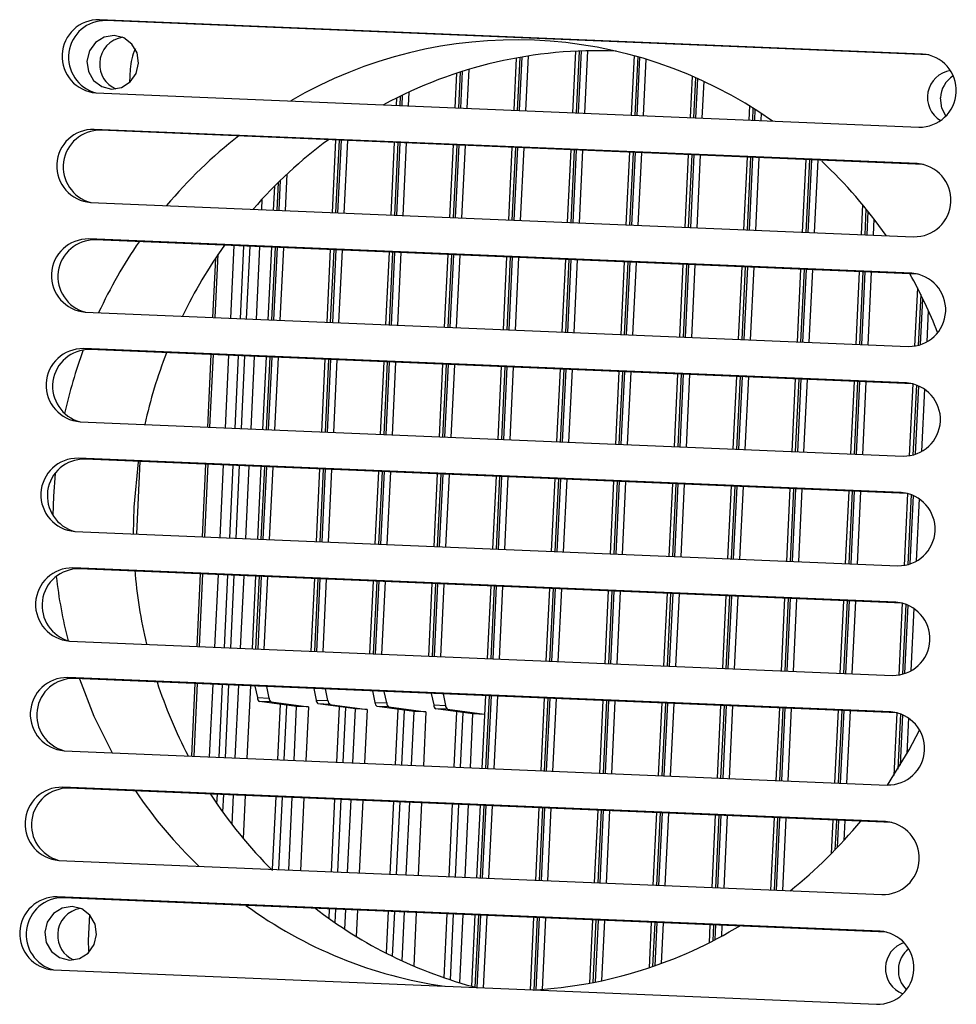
# Model space of a CAD drawing. Header units: millimetres. Extents: x 9 to 583, y 10 to 410.
# Tile 40 of 107: x 243 to 259, y 101 to 117. Entities that reach past the tile are written whole.
import ezdxf

# ---------------------------------------------------------------- set-up
doc = ezdxf.new("R2010")
doc.units = ezdxf.units.MM

msp = doc.modelspace()

# ---------------------------------------------------------------- linework, layer by layer
at = {"color": 7, "linetype": 'Continuous', "lineweight": 25}
for p, q in [((257.9519, 116.2603), (244.4619, 116.8228)), ((244.5671, 116.8085), (244.4619, 116.8228)), ((258.0561, 116.246), (244.5671, 116.8085)), ((252.2641, 116.3069), (252.2154, 115.2988)), ((253.226, 116.2336), (253.179, 115.2586)), ((251.2931, 116.1944), (251.2518, 115.339)), ((244.9665, 116.01), (244.9561, 115.7943)), ((250.3155, 115.9438), (250.2883, 115.3792)), ((254.1754, 115.8998), (254.1426, 115.2184)), ((244.404, 115.6245), (257.8941, 115.062)), ((249.3304, 115.5375), (249.3247, 115.4193)), ((255.1173, 115.4099), (255.1061, 115.1783)), ((257.8651, 114.4629), (244.3751, 115.0254)), ((244.4803, 115.0111), (244.3751, 115.0254)), ((257.9693, 114.4486), (244.4803, 115.0111)), ((248.3317, 114.8505), (248.2744, 113.6621)), ((249.2953, 114.8103), (249.2379, 113.6219)), ((250.2589, 114.7701), (250.2015, 113.5818)), ((251.2224, 114.7299), (251.1651, 113.5416)), ((252.186, 114.6898), (252.1287, 113.5014)), ((253.1496, 114.6496), (253.0922, 113.4612)), ((254.1132, 114.6094), (254.0558, 113.421)), ((255.0767, 114.5692), (255.0194, 113.3809)), ((256.0403, 114.529), (255.9829, 113.3407)), ((247.3295, 114.0907), (247.3108, 113.7023)), ((244.3173, 113.8271), (257.8073, 113.2646)), ((247.1217, 113.7102), (247.13, 113.8827)), ((256.9702, 113.7921), (256.9465, 113.3005)), ((257.7784, 112.6655), (244.2884, 113.228)), ((244.3936, 113.2137), (244.2884, 113.228)), ((257.8826, 112.6512), (244.3936, 113.2137)), ((246.6144, 111.9303), (246.6717, 113.1187)), ((247.035, 111.9128), (247.0923, 113.1012)), ((247.2814, 113.0933), (247.224, 111.9049)), ((248.245, 113.0531), (248.1876, 111.8647)), ((249.2085, 113.0129), (249.1512, 111.8246)), ((246.3645, 112.9108), (246.3178, 111.9427)), ((246.3607, 111.9409), (246.4108, 112.9794)), ((250.1721, 112.9727), (250.1148, 111.7844)), ((251.1357, 112.9326), (251.0783, 111.7442)), ((252.0993, 112.8924), (252.0419, 111.704)), ((253.0628, 112.8522), (253.0055, 111.6638)), ((254.0264, 112.812), (253.969, 111.6237)), ((254.99, 112.7718), (254.9326, 111.5835)), ((255.9535, 112.7317), (255.8962, 111.5433)), ((256.9171, 112.6915), (256.8598, 111.5031)), ((257.8698, 112.426), (257.8238, 111.4725)), ((244.2305, 112.0297), (257.7205, 111.4672)), ((257.6916, 110.8681), (244.2016, 111.4306)), ((244.3068, 111.4163), (244.2016, 111.4306)), ((257.7958, 110.8538), (244.3068, 111.4163)), ((246.2884, 111.3337), (246.231, 110.1453)), ((246.2739, 110.1435), (246.3313, 111.3319)), ((246.5276, 110.1329), (246.585, 111.3213)), ((246.9482, 110.1154), (247.0056, 111.3038)), ((247.1946, 111.2959), (247.1373, 110.1075)), ((248.1582, 111.2557), (248.1009, 110.0673)), ((249.1218, 111.2155), (249.0644, 110.0272)), ((250.0854, 111.1753), (250.028, 109.987)), ((251.0489, 111.1352), (250.9916, 109.9468)), ((252.0125, 111.095), (251.9551, 109.9066)), ((252.9761, 111.0548), (252.9187, 109.8664)), ((253.9396, 111.0146), (253.8823, 109.8263)), ((254.9032, 110.9744), (254.8459, 109.7861)), ((255.8668, 110.9343), (255.8094, 109.7459)), ((256.8304, 110.8941), (256.773, 109.7057)), ((257.7939, 110.8539), (257.737, 109.6751)), ((244.1438, 110.2323), (257.6338, 109.6698)), ((257.6049, 109.0707), (244.1149, 109.6332)), ((244.2201, 109.6189), (244.1149, 109.6332)), ((257.7091, 109.0564), (244.2201, 109.6189)), ((245.1266, 109.5811), (245.0693, 108.3927)), ((246.2016, 109.5363), (246.1443, 108.3479)), ((246.1872, 108.3461), (246.2445, 109.5345)), ((246.4409, 108.3355), (246.4982, 109.5239)), ((246.8615, 108.318), (246.9188, 109.5064)), ((247.1079, 109.4985), (247.0505, 108.3101)), ((248.0715, 109.4583), (248.0141, 108.2699)), ((243.7364, 109.3861), (243.7097, 109.0126)), ((249.035, 109.4181), (248.9777, 108.2298)), ((249.9986, 109.3779), (249.9412, 108.1896)), ((250.9622, 109.3378), (250.9048, 108.1494)), ((251.9257, 109.2976), (251.8684, 108.1092)), ((252.8893, 109.2574), (252.832, 108.069)), ((253.8529, 109.2172), (253.7955, 108.0289)), ((254.8165, 109.177), (254.7591, 107.9887)), ((255.78, 109.1369), (255.7227, 107.9485)), ((243.7097, 109.0126), (243.7006, 108.6965)), ((256.7436, 109.0967), (256.6863, 107.9083)), ((257.7072, 109.0565), (257.6503, 107.8777)), ((245.025, 108.8337), (245.0158, 108.395)), ((244.057, 108.4349), (257.547, 107.8724)), ((257.5181, 107.2733), (244.0281, 107.8358)), ((244.1333, 107.8215), (244.0281, 107.8358)), ((257.6223, 107.259), (244.1333, 107.8215)), ((246.1149, 107.7389), (246.0575, 106.5505)), ((246.1004, 106.5487), (246.1578, 107.7371)), ((246.3541, 106.5382), (246.4115, 107.7265)), ((246.7747, 106.5206), (246.8321, 107.709)), ((247.0211, 107.7011), (246.9638, 106.5127)), ((247.9847, 107.6609), (247.9273, 106.4726)), ((248.9483, 107.6207), (248.8909, 106.4324)), ((249.9119, 107.5806), (249.8545, 106.3922)), ((250.8754, 107.5404), (250.8181, 106.352)), ((251.839, 107.5002), (251.7816, 106.3118)), ((252.8026, 107.46), (252.7452, 106.2717)), ((253.7661, 107.4198), (253.7088, 106.2315)), ((254.7297, 107.3797), (254.6724, 106.1913)), ((255.6933, 107.3395), (255.6359, 106.1511)), ((256.6569, 107.2993), (256.5995, 106.1109)), ((257.6204, 107.2591), (257.5635, 106.0803)), ((243.9703, 106.6376), (257.4603, 106.075)), ((257.4314, 105.4759), (243.9414, 106.0384)), ((244.0466, 106.0241), (243.9414, 106.0384)), ((257.5356, 105.4616), (244.0466, 106.0241)), ((246.0281, 105.9415), (245.9708, 104.7531)), ((246.0137, 104.7513), (246.071, 105.9397)), ((246.2674, 104.7408), (246.3247, 105.9291)), ((246.6879, 104.7232), (246.7453, 105.9116)), ((246.938, 105.9035), (246.8807, 104.7152)), ((247.0107, 105.9005), (247.0501, 105.7109)), ((247.2428, 105.7029), (247.2034, 105.8925)), ((247.9743, 105.8603), (248.0137, 105.6707)), ((248.2064, 105.6627), (248.167, 105.8523)), ((248.9379, 105.8202), (248.9773, 105.6305)), ((249.17, 105.6225), (249.1306, 105.8121)), ((249.9014, 105.78), (249.9408, 105.5904)), ((250.0942, 105.7719), (250.1335, 105.5823)), ((250.7887, 105.743), (250.7313, 104.5546)), ((247.0501, 105.7109), (247.2428, 105.7029)), ((247.2772, 105.6393), (247.0845, 105.6474)), ((247.6941, 105.5645), (247.0845, 105.6474)), ((247.2772, 105.6393), (247.8868, 105.5564)), ((247.6515, 104.683), (247.6941, 105.5645)), ((247.8868, 105.5564), (247.6941, 105.5645)), ((248.0137, 105.6707), (248.2064, 105.6627)), ((248.2408, 105.5991), (248.0481, 105.6072)), ((248.6576, 105.5243), (248.0481, 105.6072)), ((248.2408, 105.5991), (248.8503, 105.5162)), ((248.9773, 105.6305), (249.17, 105.6225)), ((249.2043, 105.559), (249.0116, 105.567)), ((249.6212, 105.4841), (249.0116, 105.567)), ((249.2043, 105.559), (249.8139, 105.4761)), ((249.9408, 105.5904), (250.1335, 105.5823)), ((251.7522, 105.7028), (251.6949, 104.5144)), ((252.7158, 105.6626), (252.6585, 104.4743)), ((253.6794, 105.6224), (253.622, 104.4341)), ((254.643, 105.5823), (254.5856, 104.3939)), ((247.8868, 105.5564), (247.8442, 104.675)), ((248.6151, 104.6429), (248.6576, 105.5243)), ((248.8503, 105.5162), (248.6576, 105.5243)), ((248.8503, 105.5162), (248.8078, 104.6348)), ((249.5787, 104.6027), (249.6212, 105.4841)), ((249.8139, 105.4761), (249.6212, 105.4841)), ((249.8139, 105.4761), (249.7714, 104.5946)), ((250.1679, 105.5188), (249.9752, 105.5268)), ((250.5848, 105.4439), (249.9752, 105.5268)), ((250.1679, 105.5188), (250.7739, 105.4364)), ((250.5422, 104.5625), (250.5848, 105.4439)), ((250.7739, 105.436), (250.5848, 105.4439)), ((255.6065, 105.5421), (255.5492, 104.3537)), ((256.5701, 105.5019), (256.5127, 104.3135)), ((257.5337, 105.4617), (257.4841, 104.4343)), ((243.8835, 104.8402), (257.3735, 104.2776)), ((257.3446, 103.6785), (243.8546, 104.241)), ((243.9598, 104.2267), (243.8546, 104.241)), ((257.4488, 103.6642), (243.9598, 104.2267)), ((246.6352, 103.6297), (246.6585, 104.1142)), ((246.8513, 104.1062), (246.8173, 103.4019)), ((247.5648, 102.8856), (247.6221, 104.074)), ((247.8148, 104.066), (247.7575, 102.8776)), ((248.5283, 102.8455), (248.5857, 104.0338)), ((248.7784, 104.0258), (248.7211, 102.8374)), ((249.4919, 102.8053), (249.5493, 103.9936)), ((249.742, 103.9856), (249.6846, 102.7973)), ((250.4555, 102.7651), (250.5128, 103.9535)), ((250.7019, 103.9456), (250.6446, 102.7572)), ((251.6655, 103.9054), (251.6081, 102.717)), ((252.6291, 103.8652), (252.5717, 102.6769)), ((253.5926, 103.825), (253.5353, 102.6367)), ((254.5562, 103.7849), (254.4988, 102.5965)), ((255.5198, 103.7447), (255.4624, 102.5563)), ((256.4834, 103.7045), (256.4565, 103.1485)), ((243.7968, 103.0428), (257.2868, 102.4803)), ((257.2579, 101.8811), (243.7678, 102.4436)), ((243.8731, 102.4293), (243.7678, 102.4436)), ((257.3621, 101.8669), (243.8731, 102.4293)), ((248.4834, 101.9147), (248.4989, 102.2364)), ((248.6917, 102.2284), (248.6708, 101.7963)), ((249.4238, 101.3943), (249.4625, 102.1963)), ((249.6552, 102.1882), (249.6129, 101.3103)), ((244.2977, 102.1543), (244.2773, 101.7307)), ((250.372, 101.0345), (250.4261, 102.1561)), ((250.6152, 102.1482), (250.5588, 100.9809)), ((251.5787, 102.108), (251.5214, 100.9197)), ((252.5423, 102.0678), (252.4921, 101.0285)), ((253.5059, 102.0277), (253.4699, 101.2819)), ((254.4695, 101.9875), (254.4552, 101.6915)), ((243.71, 101.2454), (257.2, 100.6829))]:
    msp.add_line(p, q, dxfattribs=at)
at = {"color": 8, "linetype": 'Continuous', "lineweight": 25}
for p, q in [((251.3492, 115.3349), (251.3915, 116.2119)), ((251.4907, 116.228), (251.4474, 115.3308)), ((252.3231, 116.3095), (252.2742, 115.2963)), ((252.3127, 115.2947), (252.3618, 116.3109)), ((252.4603, 116.3137), (252.411, 115.2906)), ((253.2842, 116.2173), (253.2378, 115.2562)), ((258.0551, 116.2462), (257.9519, 116.2603)), ((251.3525, 116.2051), (251.3106, 115.3365)), ((253.2763, 115.2546), (253.3223, 116.2063)), ((253.4193, 116.1774), (253.3745, 115.2505)), ((250.3754, 115.9633), (250.3471, 115.3767)), ((250.3856, 115.3751), (250.4146, 115.9758)), ((250.5145, 116.0065), (250.4838, 115.371)), ((254.2331, 115.8746), (254.2013, 115.216)), ((254.2399, 115.2144), (254.2709, 115.8578)), ((254.3672, 115.8138), (254.3381, 115.2103)), ((249.3907, 115.5673), (249.3835, 115.4169)), ((249.422, 115.4153), (249.4303, 115.5864)), ((249.531, 115.6339), (249.5203, 115.4112)), ((255.1745, 115.3743), (255.1649, 115.1758)), ((255.2035, 115.1742), (255.212, 115.3506)), ((255.3074, 115.2888), (255.3017, 115.1701)), ((248.3905, 114.848), (248.3332, 113.6597)), ((248.3717, 113.6581), (248.4291, 114.8464)), ((248.5273, 114.8423), (248.4699, 113.654)), ((249.3541, 114.8079), (249.2967, 113.6195)), ((249.3353, 113.6179), (249.3926, 114.8062)), ((249.4909, 114.8022), (249.4335, 113.6138)), ((250.3177, 114.7677), (250.2603, 113.5793)), ((250.2988, 113.5777), (250.3562, 114.7661)), ((250.4544, 114.762), (250.3971, 113.5736)), ((251.2812, 114.7275), (251.2239, 113.5391)), ((251.2624, 113.5375), (251.3198, 114.7259)), ((251.418, 114.7218), (251.3606, 113.5334)), ((252.2448, 114.6873), (252.1874, 113.499)), ((252.226, 113.4973), (252.2833, 114.6857)), ((252.3816, 114.6816), (252.3242, 113.4933)), ((253.2084, 114.6471), (253.151, 113.4588)), ((253.1896, 113.4572), (253.2469, 114.6455)), ((253.3451, 114.6414), (253.2878, 113.4531)), ((254.1719, 114.607), (254.1146, 113.4186)), ((254.1531, 113.417), (254.2105, 114.6053)), ((254.3087, 114.6013), (254.2514, 113.4129)), ((255.1355, 114.5668), (255.0782, 113.3784)), ((255.1167, 113.3768), (255.1741, 114.5652)), ((255.2723, 114.5611), (255.2149, 113.3727)), ((256.0991, 114.5266), (256.0417, 113.3382)), ((256.0803, 113.3366), (256.1376, 114.525)), ((256.2359, 114.5209), (256.1785, 113.3325)), ((257.9683, 114.4488), (257.8651, 114.4629)), ((247.5351, 114.2897), (247.5064, 113.6941)), ((247.3914, 114.1521), (247.3696, 113.6999)), ((247.4081, 113.6982), (247.4319, 114.1917)), ((257.0259, 113.7238), (257.0053, 113.2981)), ((257.0438, 113.2964), (257.0623, 113.6782)), ((257.1549, 113.5588), (257.1421, 113.2924)), ((246.7715, 111.9238), (246.8288, 113.1121)), ((246.9271, 113.108), (246.8697, 111.9197)), ((247.3402, 113.0908), (247.2828, 111.9025)), ((247.3214, 111.9009), (247.3787, 113.0892)), ((247.477, 113.0851), (247.4196, 111.8968)), ((248.3038, 113.0506), (248.2464, 111.8623)), ((248.2849, 111.8607), (248.3423, 113.049)), ((248.4405, 113.0449), (248.3832, 111.8566)), ((249.2673, 113.0105), (249.21, 111.8221)), ((249.2485, 111.8205), (249.3059, 113.0089)), ((249.4041, 113.0048), (249.3467, 111.8164)), ((250.2309, 112.9703), (250.1735, 111.7819)), ((250.2121, 111.7803), (250.2694, 112.9687)), ((250.3677, 112.9646), (250.3103, 111.7762)), ((251.1945, 112.9301), (251.1371, 111.7417)), ((251.1757, 111.7401), (251.233, 112.9285)), ((251.3312, 112.9244), (251.2739, 111.736)), ((252.158, 112.8899), (252.1007, 111.7016)), ((252.1392, 111.7), (252.1966, 112.8883)), ((252.2948, 112.8842), (252.2375, 111.6959)), ((253.1216, 112.8497), (253.0643, 111.6614)), ((253.1028, 111.6598), (253.1602, 112.8481)), ((253.2584, 112.844), (253.201, 111.6557)), ((254.0852, 112.8096), (254.0278, 111.6212)), ((254.0664, 111.6196), (254.1237, 112.808)), ((254.222, 112.8039), (254.1646, 111.6155)), ((255.0488, 112.7694), (254.9914, 111.581)), ((255.03, 111.5794), (255.0873, 112.7678)), ((255.1855, 112.7637), (255.1282, 111.5753)), ((256.0123, 112.7292), (255.955, 111.5408)), ((255.9935, 111.5392), (256.0509, 112.7276)), ((256.1491, 112.7235), (256.0918, 111.5351)), ((256.9759, 112.689), (256.9186, 111.5007)), ((256.9571, 111.4991), (257.0145, 112.6874)), ((257.1127, 112.6833), (257.0553, 111.495)), ((257.8816, 112.6514), (257.7784, 112.6655)), ((257.9236, 112.3198), (257.8833, 111.4844)), ((257.9225, 111.4959), (257.9588, 112.2481)), ((258.048, 112.0573), (258.023, 111.5407)), ((246.6847, 110.1264), (246.7421, 111.3147)), ((246.8403, 111.3107), (246.783, 110.1223)), ((247.2534, 111.2934), (247.1961, 110.1051)), ((247.2346, 110.1035), (247.292, 111.2918)), ((247.3902, 111.2877), (247.3328, 110.0994)), ((248.217, 111.2532), (248.1596, 110.0649)), ((248.1982, 110.0633), (248.2555, 111.2516)), ((248.3538, 111.2475), (248.2964, 110.0592)), ((249.1806, 111.2131), (249.1232, 110.0247)), ((249.1618, 110.0231), (249.2191, 111.2115)), ((249.3173, 111.2074), (249.26, 110.019)), ((250.1441, 111.1729), (250.0868, 109.9845)), ((250.1253, 109.9829), (250.1827, 111.1713)), ((250.2809, 111.1672), (250.2236, 109.9788)), ((251.1077, 111.1327), (251.0504, 109.9443)), ((251.0889, 109.9427), (251.1463, 111.1311)), ((251.2445, 111.127), (251.1871, 109.9386)), ((252.0713, 111.0925), (252.0139, 109.9042)), ((252.0525, 109.9026), (252.1098, 111.0909)), ((252.2081, 111.0868), (252.1507, 109.8985)), ((253.0349, 111.0523), (252.9775, 109.864)), ((253.0161, 109.8624), (253.0734, 111.0507)), ((253.1716, 111.0466), (253.1143, 109.8583)), ((253.9984, 111.0122), (253.9411, 109.8238)), ((253.9796, 109.8222), (254.037, 111.0106)), ((254.1352, 111.0065), (254.0779, 109.8181)), ((254.962, 110.972), (254.9047, 109.7836)), ((254.9432, 109.782), (255.0006, 110.9704)), ((255.0988, 110.9663), (255.0414, 109.7779)), ((255.9256, 110.9318), (255.8682, 109.7434)), ((255.9068, 109.7418), (255.9641, 110.9302)), ((256.0624, 110.9261), (256.005, 109.7377)), ((256.8892, 110.8916), (256.8318, 109.7033)), ((256.8703, 109.7017), (256.9277, 110.89)), ((257.0259, 110.8859), (256.9686, 109.6976)), ((257.7948, 110.8541), (257.6916, 110.8681)), ((257.8521, 110.8375), (257.7965, 109.687)), ((257.8357, 109.6985), (257.89, 110.8227)), ((257.9858, 110.7697), (257.9363, 109.7433)), ((246.598, 108.329), (246.6553, 109.5174)), ((246.7536, 109.5133), (246.6962, 108.3249)), ((247.1667, 109.496), (247.1093, 108.3077)), ((247.1479, 108.3061), (247.2052, 109.4944)), ((247.3034, 109.4903), (247.2461, 108.302)), ((248.1303, 109.4559), (248.0729, 108.2675)), ((248.1114, 108.2659), (248.1688, 109.4542)), ((248.267, 109.4501), (248.2097, 108.2618)), ((249.0938, 109.4157), (249.0365, 108.2273)), ((249.075, 108.2257), (249.1324, 109.4141)), ((249.2306, 109.41), (249.1732, 108.2216)), ((250.0574, 109.3755), (250, 108.1871)), ((250.0386, 108.1855), (250.0959, 109.3739)), ((250.1942, 109.3698), (250.1368, 108.1814)), ((251.021, 109.3353), (250.9636, 108.147)), ((251.0022, 108.1453), (251.0595, 109.3337)), ((251.1577, 109.3296), (251.1004, 108.1412)), ((251.9845, 109.2951), (251.9272, 108.1068)), ((251.9657, 108.1052), (252.0231, 109.2935)), ((252.1213, 109.2894), (252.064, 108.1011)), ((252.9481, 109.255), (252.8908, 108.0666)), ((252.9293, 108.065), (252.9867, 109.2533)), ((253.0849, 109.2493), (253.0275, 108.0609)), ((253.9117, 109.2148), (253.8543, 108.0264)), ((253.8929, 108.0248), (253.9502, 109.2132)), ((254.0485, 109.2091), (253.9911, 108.0207)), ((254.8753, 109.1746), (254.8179, 107.9862)), ((254.8564, 107.9846), (254.9138, 109.173)), ((255.012, 109.1689), (254.9547, 107.9805)), ((255.8388, 109.1344), (255.7815, 107.9461)), ((255.82, 107.9444), (255.8774, 109.1328)), ((255.9756, 109.1287), (255.9182, 107.9404)), ((256.8024, 109.0942), (256.745, 107.9059)), ((256.7836, 107.9043), (256.8409, 109.0926)), ((256.9392, 109.0885), (256.8818, 107.9002)), ((257.7081, 109.0567), (257.6049, 109.0707)), ((257.7653, 109.0401), (257.7098, 107.8896)), ((257.7489, 107.9011), (257.8032, 109.0253)), ((257.8991, 108.9723), (257.8495, 107.9459)), ((246.5112, 106.5316), (246.5686, 107.72)), ((246.6668, 107.7159), (246.6095, 106.5275)), ((247.0799, 107.6986), (247.0226, 106.5103)), ((247.0611, 106.5087), (247.1185, 107.697)), ((247.2167, 107.6929), (247.1593, 106.5046)), ((248.0435, 107.6585), (247.9861, 106.4701)), ((248.0247, 106.4685), (248.082, 107.6569)), ((248.1803, 107.6528), (248.1229, 106.4644)), ((249.0071, 107.6183), (248.9497, 106.4299)), ((248.9883, 106.4283), (249.0456, 107.6167)), ((249.1438, 107.6126), (249.0865, 106.4242)), ((249.9706, 107.5781), (249.9133, 106.3897)), ((249.9518, 106.3881), (250.0092, 107.5765)), ((250.1074, 107.5724), (250.0501, 106.384)), ((250.9342, 107.5379), (250.8769, 106.3496)), ((250.9154, 106.348), (250.9728, 107.5363)), ((251.071, 107.5322), (251.0136, 106.3439)), ((251.8978, 107.4977), (251.8404, 106.3094)), ((251.879, 106.3078), (251.9363, 107.4961)), ((252.0346, 107.492), (251.9772, 106.3037)), ((252.8614, 107.4576), (252.804, 106.2692)), ((252.8425, 106.2676), (252.8999, 107.456)), ((252.9981, 107.4519), (252.9408, 106.2635)), ((253.8249, 107.4174), (253.7676, 106.229)), ((253.8061, 106.2274), (253.8635, 107.4158)), ((253.9617, 107.4117), (253.9043, 106.2233)), ((254.7885, 107.3772), (254.7311, 106.1888)), ((254.7697, 106.1872), (254.827, 107.3756)), ((254.9253, 107.3715), (254.8679, 106.1831)), ((255.7521, 107.337), (255.6947, 106.1487)), ((255.7333, 106.1471), (255.7906, 107.3354)), ((255.8888, 107.3313), (255.8315, 106.143)), ((256.7156, 107.2968), (256.6583, 106.1085)), ((256.6968, 106.1069), (256.7542, 107.2952)), ((256.8524, 107.2911), (256.7951, 106.1028)), ((257.6213, 107.2593), (257.5181, 107.2733)), ((257.6785, 107.2427), (257.623, 106.0922)), ((257.6622, 106.1037), (257.7165, 107.2279)), ((257.8123, 107.1749), (257.7628, 106.1485)), ((246.4245, 104.7342), (246.4818, 105.9226)), ((246.5801, 105.9185), (246.5227, 104.7301)), ((250.8475, 105.7405), (250.7901, 104.5522)), ((250.8286, 104.5506), (250.886, 105.7389)), ((250.9842, 105.7348), (250.9269, 104.5465)), ((247.388, 104.694), (247.4318, 105.6001)), ((247.5296, 105.5868), (247.4863, 104.6899)), ((248.3516, 104.6538), (248.3954, 105.5599)), ((251.811, 105.7003), (251.7537, 104.512)), ((251.7922, 104.5104), (251.8496, 105.6987)), ((251.9478, 105.6946), (251.8904, 104.5063)), ((252.7746, 105.6602), (252.7172, 104.4718)), ((252.7558, 104.4702), (252.8131, 105.6586)), ((252.9114, 105.6545), (252.854, 104.4661)), ((253.7382, 105.62), (253.6808, 104.4316)), ((253.7194, 104.43), (253.7767, 105.6184)), ((253.8749, 105.6143), (253.8176, 104.4259)), ((254.7018, 105.5798), (254.6444, 104.3914)), ((254.6829, 104.3898), (254.7403, 105.5782)), ((254.8385, 105.5741), (254.7812, 104.3857)), ((248.4931, 105.5466), (248.4498, 104.6498)), ((249.3152, 104.6137), (249.3589, 105.5198)), ((249.4567, 105.5065), (249.4134, 104.6096)), ((250.2788, 104.5735), (250.3225, 105.4796)), ((250.4203, 105.4663), (250.377, 104.5694)), ((255.6653, 105.5396), (255.608, 104.3513)), ((255.6465, 104.3497), (255.7039, 105.538)), ((255.8021, 105.5339), (255.7447, 104.3456)), ((256.6289, 105.4994), (256.5715, 104.3111)), ((256.6101, 104.3095), (256.6674, 105.4978)), ((256.7657, 105.4937), (256.7083, 104.3054)), ((257.5346, 105.4619), (257.4314, 105.4759)), ((257.5918, 105.4453), (257.5479, 104.5356)), ((257.5898, 104.6041), (257.6297, 105.4305)), ((257.7256, 105.3775), (257.697, 104.7866)), ((246.3876, 103.9709), (246.3951, 104.1252)), ((246.4933, 104.1211), (246.4797, 103.8394)), ((247.3013, 102.8966), (247.3586, 104.085)), ((247.4569, 104.0809), (247.3995, 102.8925)), ((248.2649, 102.8565), (248.3222, 104.0448)), ((248.4204, 104.0407), (248.3631, 102.8524)), ((249.2284, 102.8163), (249.2858, 104.0046)), ((249.384, 104.0005), (249.3267, 102.8122)), ((250.192, 102.7761), (250.2494, 103.9645)), ((250.3476, 103.9604), (250.2902, 102.772)), ((250.7607, 103.9431), (250.7033, 102.7548)), ((250.7419, 102.7532), (250.7992, 103.9415)), ((250.8975, 103.9374), (250.8401, 102.7491)), ((251.7243, 103.903), (251.6669, 102.7146)), ((251.7055, 102.713), (251.7628, 103.9013)), ((251.861, 103.8973), (251.8037, 102.7089)), ((252.6879, 103.8628), (252.6305, 102.6744)), ((252.669, 102.6728), (252.7264, 103.8612)), ((252.8246, 103.8571), (252.7673, 102.6687)), ((253.6514, 103.8226), (253.5941, 102.6342)), ((253.6326, 102.6326), (253.69, 103.821)), ((253.7882, 103.8169), (253.7308, 102.6285)), ((254.615, 103.7824), (254.5576, 102.5941)), ((254.5962, 102.5924), (254.6535, 103.7808)), ((254.7518, 103.7767), (254.6944, 102.5884)), ((255.5786, 103.7422), (255.5212, 102.5539)), ((255.5598, 102.5523), (255.6171, 103.7406)), ((255.7153, 103.7365), (255.658, 102.5482)), ((256.5421, 103.7021), (256.5185, 103.212)), ((256.5592, 103.2544), (256.5807, 103.7004)), ((256.6789, 103.6964), (256.6629, 103.3656)), ((257.4478, 103.6645), (257.3446, 103.6785)), ((248.2278, 102.0893), (248.2355, 102.2474)), ((248.3337, 102.2433), (248.323, 102.0225)), ((249.1658, 101.5194), (249.199, 102.2072)), ((249.2973, 102.2031), (249.2619, 101.4714)), ((250.112, 101.1183), (250.1626, 102.1671)), ((250.2608, 102.163), (250.2088, 101.0858)), ((250.674, 102.1457), (250.617, 100.9653)), ((250.6551, 100.9558), (250.7125, 102.1441)), ((250.8107, 102.14), (250.7534, 100.9517)), ((251.6375, 102.1056), (251.5802, 100.9172)), ((251.6189, 100.9192), (251.6761, 102.104)), ((251.7743, 102.0999), (251.7176, 100.9262)), ((252.6011, 102.0654), (252.5516, 101.0399)), ((252.5906, 101.0476), (252.6396, 102.0638)), ((252.7379, 102.0597), (252.69, 101.0684)), ((253.5647, 102.0252), (253.5298, 101.3022)), ((253.5691, 101.3158), (253.6032, 102.0236)), ((253.7014, 102.0195), (253.6692, 101.3516)), ((254.5282, 101.985), (254.5156, 101.7222)), ((254.5552, 101.7427), (254.5668, 101.9834)), ((254.665, 101.9793), (254.6562, 101.7963)), ((257.3611, 101.8671), (257.2579, 101.8811))]:
    msp.add_line(p, q, dxfattribs=at)
at = {"color": 7, "linetype": 'Continuous', "lineweight": 25, "flags": 128}
for points in [[(244.2566, 116.1438), (244.2808, 115.9743), (244.3658, 115.8279), (244.4988, 115.7269), (244.6594, 115.6867), (244.8233, 115.7134), (244.9654, 115.8029), (245.0642, 115.9416), (245.1046, 116.1084), (245.0804, 116.2779), (244.9954, 116.4243), (244.8625, 116.5252), (244.7018, 116.5655), (244.538, 116.5388), (244.3958, 116.4493), (244.297, 116.3106), (244.2566, 116.1438)], [(258.3373, 115.2466), (258.2703, 115.3711), (258.2462, 115.5406)], [(245.0962, 109.5824), (245.0948, 109.5726), (245.025, 108.8337)], [(244.1337, 106.0205), (244.3729, 105.4087), (244.6689, 104.8074)], [(257.3809, 104.2774), (257.7337, 104.8516), (257.9058, 105.178)], [(244.4154, 101.8291), (244.3912, 101.9986), (244.3062, 102.145), (244.1732, 102.246), (244.0126, 102.2862), (243.8487, 102.2595), (243.7066, 102.17), (243.6078, 102.0313), (243.5674, 101.8645), (243.5916, 101.695), (243.6766, 101.5486), (243.8096, 101.4476), (243.9702, 101.4074), (244.1341, 101.4341), (244.2762, 101.5236), (244.375, 101.6623), (244.4154, 101.8291)], [(244.2773, 101.7307), (244.285, 101.5645), (244.2894, 101.5367)]]:
    msp.add_lwpolyline(points, dxfattribs=at)
at = {"color": 7, "linetype": 'Continuous', "lineweight": 25}
for centre, radius, start, end in [((244.449, 116.2229), 0.6, 88.77391, 265.69944), ((244.5564, 116.2069), 0.6017, 88.9835, 255.43132), ((244.9048, 116.1003), 0.438, 98.08277, 178.05146), ((251.2894, 109.1865), 7.3063, 54.8719, 120.35255), ((245.8444, 115.968), 0.8789, 154.57003, 177.25845), ((252.6203, 108.9616), 7.3533, 87.5855, 118.43386), ((257.9069, 115.6619), 0.6, 268.77391, 85.69944), ((244.8998, 116.0879), 0.4335, 176.3993, 246.72084), ((258.4774, 115.5486), 0.4442, 98.54535, 238.90367), ((258.6921, 115.5216), 0.4464, 121.94059, 177.5632), ((244.3623, 114.4255), 0.6, 88.77391, 265.69944), ((244.4697, 114.4095), 0.6017, 88.9835, 255.43132), ((251.4984, 108.8078), 7.7401, 127.8848, 140.07553), ((252.8051, 108.6382), 7.7274, 126.43274, 138.9188), ((251.1119, 108.9651), 7.5909, 34.67309, 46.86443), ((257.8201, 113.8645), 0.6, 268.77391, 85.69944), ((244.2755, 112.6281), 0.6, 88.77391, 265.69944), ((244.3829, 112.6121), 0.6017, 88.9835, 255.43132), ((251.6656, 108.6738), 7.9547, 145.46212, 155.11885), ((252.9744, 108.4988), 7.9471, 144.3971, 154.15407), ((257.7334, 112.0671), 0.6, 268.77391, 85.69944), ((250.9222, 108.8402), 7.8184, 21.41827, 29.22059), ((244.1888, 110.8307), 0.6, 88.77391, 265.69944), ((244.2962, 110.8147), 0.6017, 88.9835, 255.43132), ((251.7704, 108.627), 8.0696, 159.82662, 167.5438), ((253.084, 108.4485), 8.0678, 158.83753, 167.54861), ((257.6466, 110.2697), 0.6, 268.77391, 85.69944), ((244.102, 109.0333), 0.6, 88.77391, 265.69944), ((244.2094, 109.0173), 0.6017, 88.9835, 255.43132), ((257.5599, 108.4723), 0.6, 268.77391, 85.69944), ((244.0153, 107.2359), 0.6, 88.77391, 265.69944), ((244.1227, 107.2199), 0.6017, 88.9835, 255.43132), ((251.7015, 108.616), 8.0008, 186.6035, 194.27175), ((253.0255, 108.4388), 8.0096, 184.53205, 193.38297), ((257.4731, 106.6749), 0.6, 268.77391, 85.69944), ((243.9285, 105.4385), 0.6, 88.77391, 265.69944), ((244.0359, 105.4225), 0.6017, 88.9835, 255.43132), ((252.887, 108.3986), 7.8653, 198.00575, 207.60389), ((247.1257, 105.7107), 0.0756, 179.87782, 236.94637), ((247.3185, 105.7027), 0.0756, 179.87782, 236.94637), ((248.0893, 105.6706), 0.0756, 179.87782, 236.94637), ((248.282, 105.6625), 0.0756, 179.87782, 236.94637), ((249.0529, 105.6304), 0.0756, 179.87782, 236.94637), ((249.2456, 105.6223), 0.0756, 179.87782, 236.94637), ((250.0165, 105.5902), 0.0756, 179.87782, 236.94637), ((250.2092, 105.5822), 0.0756, 179.87782, 236.94637), ((257.3864, 104.8776), 0.6, 268.77391, 85.69944), ((243.8418, 103.6411), 0.6, 88.77391, 265.69944), ((243.9492, 103.6251), 0.6017, 88.9835, 255.43132), ((251.3535, 108.4455), 7.6097, 214.08201, 226.26687), ((252.6875, 108.282), 7.6338, 212.95033, 225.11181), ((250.9391, 108.6044), 7.7594, 308.63147, 320.65891), ((257.2996, 103.0802), 0.6, 268.77391, 85.69944), ((243.755, 101.8437), 0.6, 88.77391, 265.69944), ((243.8624, 101.8277), 0.6017, 88.9835, 255.43132), ((244.2156, 101.821), 0.438, 98.08277, 178.05146), ((251.1659, 108.2102), 7.3075, 233.91472, 261.75851), ((252.4904, 108.0498), 7.3281, 232.08439, 255.49587), ((251.1336, 108.3009), 7.3976, 273.46067, 301.34044), ((257.2129, 101.2828), 0.6, 268.77391, 85.69944), ((244.2106, 101.8086), 0.4335, 176.3993, 246.72084), ((257.7866, 101.2739), 0.4404, 107.57874, 177.92199), ((258.0044, 101.2418), 0.4478, 128.32444, 177.505), ((257.7784, 101.2624), 0.4327, 176.35409, 250.17839), ((257.9979, 101.237), 0.4416, 176.84743, 225.51539)]:
    msp.add_arc(centre, radius, start, end, dxfattribs=at)

doc.saveas('drawing.dxf')
